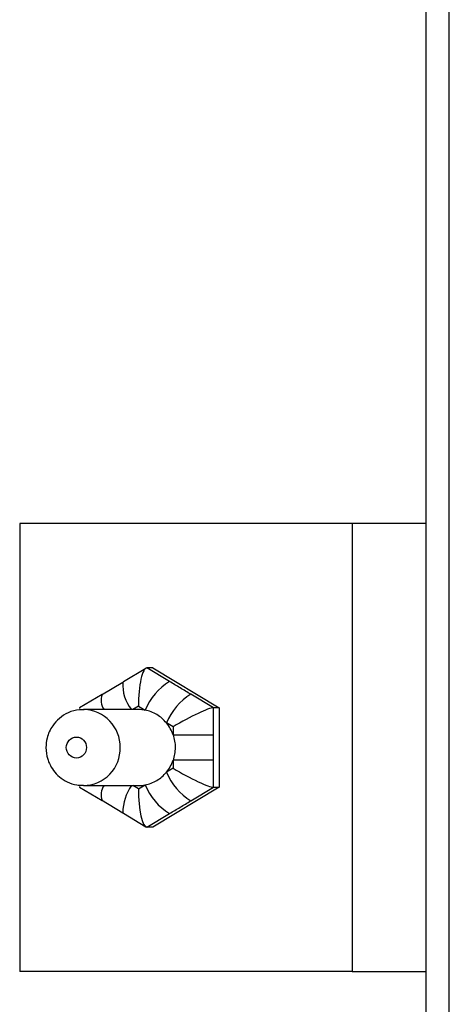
# Model space of a CAD drawing. Header units: inches. Extents: x 0.2 to 10.8, y 0.2 to 8.2.
# Tile 38 of 58: x 6.2888 to 6.3538, y 3.4824 to 3.6313. Entities that reach past the tile are written whole.
import ezdxf

# ---------------------------------------------------------------- set-up
doc = ezdxf.new("R2010")
doc.units = ezdxf.units.IN
doc.header["$MEASUREMENT"] = 0

msp = doc.modelspace()

# ---------------------------------------------------------------- linework, layer by layer
for p, q in [((6.353818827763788, 2.147989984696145), (6.353818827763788, 5.392781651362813)), ((6.350261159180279, 5.391731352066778), (6.350261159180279, 2.149040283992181)), ((6.288812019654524, 3.555115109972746), (6.288812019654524, 3.487406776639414)), ((6.339120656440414, 3.555115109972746), (6.288812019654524, 3.555115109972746)), ((6.339120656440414, 3.555115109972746), (6.339120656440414, 3.487406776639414)), ((6.350261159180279, 3.555115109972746), (6.339120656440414, 3.555115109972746)), ((6.307900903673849, 3.533237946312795), (6.304505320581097, 3.531208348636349)), ((6.311489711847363, 3.531246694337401), (6.30807274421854, 3.533289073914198)), ((6.308935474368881, 3.533289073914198), (6.30807274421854, 3.533289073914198)), ((6.308935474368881, 3.533289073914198), (6.318997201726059, 3.52727500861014)), ((6.304416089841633, 3.531120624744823), (6.301188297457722, 3.52919131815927)), ((6.301277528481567, 3.529279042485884), (6.297881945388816, 3.527249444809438)), ((6.301427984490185, 3.529317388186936), (6.301277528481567, 3.529279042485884)), ((6.318134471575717, 3.52727500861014), (6.314717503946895, 3.529317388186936)), ((6.306778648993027, 3.527515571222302), (6.305934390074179, 3.527010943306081)), ((6.306778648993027, 3.527515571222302), (6.307780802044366, 3.526916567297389)), ((6.318134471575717, 3.523190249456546), (6.318134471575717, 3.52727500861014)), ((6.318997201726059, 3.52727500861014), (6.318134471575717, 3.52727500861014)), ((6.318997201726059, 3.52727500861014), (6.318997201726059, 3.515246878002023)), ((6.306778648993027, 3.527010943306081), (6.298474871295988, 3.527010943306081)), ((6.31201074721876, 3.524388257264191), (6.311008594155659, 3.524987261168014)), ((6.31201074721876, 3.524388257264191), (6.31201074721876, 3.523190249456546)), ((6.31201074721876, 3.523190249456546), (6.318134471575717, 3.523190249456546)), ((6.31201074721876, 3.51813362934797), (6.311008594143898, 3.517534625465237)), ((6.318134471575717, 3.519331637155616), (6.31201074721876, 3.519331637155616)), ((6.31201074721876, 3.519331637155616), (6.31201074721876, 3.51813362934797)), ((6.318134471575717, 3.515246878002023), (6.318134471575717, 3.519331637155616)), ((6.297881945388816, 3.515272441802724), (6.301277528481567, 3.513242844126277)), ((6.298474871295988, 3.515510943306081), (6.298230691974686, 3.515516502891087)), ((6.298474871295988, 3.515510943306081), (6.306778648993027, 3.515510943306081)), ((6.306778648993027, 3.51500631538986), (6.30593439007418, 3.515510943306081)), ((6.306778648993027, 3.51500631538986), (6.307780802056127, 3.515605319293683)), ((6.318997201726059, 3.515246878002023), (6.308935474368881, 3.509232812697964)), ((6.314717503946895, 3.513204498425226), (6.318134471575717, 3.515246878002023)), ((6.318134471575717, 3.515246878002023), (6.318997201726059, 3.515246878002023)), ((6.301188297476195, 3.513330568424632), (6.304416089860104, 3.511401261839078)), ((6.301277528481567, 3.513242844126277), (6.301427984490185, 3.513204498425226)), ((6.304505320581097, 3.511313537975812), (6.307900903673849, 3.509283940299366)), ((6.30807274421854, 3.509232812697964), (6.311489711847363, 3.51127519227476)), ((6.308935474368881, 3.509232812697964), (6.30807274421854, 3.509232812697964)), ((6.339120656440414, 3.487406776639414), (6.288812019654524, 3.487406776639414)), ((6.339120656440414, 3.487406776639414), (6.350261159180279, 3.487406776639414))]:
    msp.add_line(p, q)
at = {"flags": 128}
for points in [[(6.304415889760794, 3.531120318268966), (6.304449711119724, 3.5311634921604), (6.304505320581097, 3.531208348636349)], [(6.304505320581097, 3.511313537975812), (6.304449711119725, 3.511358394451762), (6.304415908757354, 3.511401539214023)]]:
    msp.add_lwpolyline(points, dxfattribs=at)
for centre, radius, start, end in [((6.310300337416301, 3.530730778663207), 0.005897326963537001, 176.2126506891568, 219.1066845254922), ((6.316328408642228, 3.523348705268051), 0.009262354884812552, 121.4936859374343, 157.3438233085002), ((6.303610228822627, 3.528427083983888), 0.0024834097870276, 159.9365856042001, 214.7669937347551), ((6.319556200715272, 3.521419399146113), 0.009262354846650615, 121.4936858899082, 157.3438232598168), ((6.298370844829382, 3.521354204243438), 0.005658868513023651, 359.0556946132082, 88.28931939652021), ((6.306778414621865, 3.521640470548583), 0.005370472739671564, 79.2427766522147, 89.99749957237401), ((6.306522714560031, 3.521307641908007), 0.005801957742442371, 18.93395178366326, 39.36090074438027), ((6.298388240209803, 3.521152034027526), 0.005641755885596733, 270.8798308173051, 1.106114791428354), ((6.30652271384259, 3.521214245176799), 0.005801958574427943, 320.639100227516, 341.0660461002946), ((6.319556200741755, 3.521102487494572), 0.009262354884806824, 202.6561766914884, 238.506314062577), ((6.303610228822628, 3.514094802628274), 0.002483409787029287, 145.2330062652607, 200.0634143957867), ((6.311630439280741, 3.511367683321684), 0.007214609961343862, 144.9502525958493, 179.7311279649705), ((6.306778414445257, 3.520881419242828), 0.005370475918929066, 270.0025023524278, 280.757218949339), ((6.316328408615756, 3.519173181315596), 0.009262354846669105, 202.6561767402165, 238.5063141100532)]:
    msp.add_arc(centre, radius, start, end)
for centre, major_axis, ratio, start_param, end_param in [((6.30807274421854, 3.527515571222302), (0, 0.005773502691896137), 0.224143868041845, 0, 1.570796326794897), ((6.302840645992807, 3.524388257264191), (0.00498966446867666, -0.002830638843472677), 0.1135160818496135, 3.077283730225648, 3.205901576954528), ((6.313304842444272, 3.524388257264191), (0.00498966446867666, 0.002830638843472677), 0.1135160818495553, 0.1974904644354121, 1.768286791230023), ((6.313304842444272, 3.51813362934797), (0.004989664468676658, -0.002830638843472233), 0.1135160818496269, 4.514898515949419, 6.085694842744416), ((6.302840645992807, 3.51813362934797), (0.00498966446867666, 0.002830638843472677), 0.1135160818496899, 3.077283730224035, 3.205901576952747), ((6.30807274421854, 3.51500631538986), (0, 0.005773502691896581), 0.2241438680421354, 1.570796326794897, 3.141592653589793)]:
    msp.add_ellipse(centre, major_axis=major_axis, ratio=ratio, start_param=start_param, end_param=end_param)
for points, knots in [([(6.314717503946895, 3.529317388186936), (6.314179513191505, 3.529638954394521), (6.313638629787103, 3.529960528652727), (6.312562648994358, 3.530603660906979), (6.312027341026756, 3.530925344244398), (6.311489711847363, 3.531246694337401)], [0, 0, 0, 0, 0.5, 0.5, 1, 1, 1, 1]), ([(6.298546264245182, 3.526953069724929), (6.298319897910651, 3.52696969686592), (6.297503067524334, 3.527029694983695), (6.296180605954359, 3.526598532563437), (6.294797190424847, 3.525747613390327), (6.293859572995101, 3.524712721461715), (6.293268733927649, 3.523666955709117), (6.292868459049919, 3.52255539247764), (6.292811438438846, 3.521731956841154), (6.29277882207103, 3.521260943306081)], [0, 0, 0, 0, 0.07516002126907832, 0.2712107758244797, 0.4470052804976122, 0.6118804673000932, 0.7277456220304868, 0.8442677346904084, 1, 1, 1, 1]), ([(6.311008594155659, 3.524987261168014), (6.310595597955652, 3.525489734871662), (6.310099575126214, 3.525915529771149), (6.309011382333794, 3.526565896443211), (6.308407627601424, 3.526797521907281), (6.307780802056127, 3.526916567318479)], [0, 0, 0, 0, 0.5, 0.5, 1, 1, 1, 1]), ([(6.295867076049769, 3.521260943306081), (6.295867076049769, 3.522134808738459), (6.296552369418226, 3.522844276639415), (6.298240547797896, 3.522844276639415), (6.298925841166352, 3.522134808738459), (6.298925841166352, 3.521260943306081)], [0, 0, 0, 0, 0.5, 0.5, 1, 1, 1, 1]), ([(6.31201074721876, 3.523190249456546), (6.312224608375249, 3.52256863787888), (6.312333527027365, 3.521913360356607), (6.312331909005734, 3.520593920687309), (6.312224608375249, 3.519953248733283), (6.31201074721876, 3.519331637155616)], [0, 0, 0, 0, 0.5, 0.5, 1, 1, 1, 1]), ([(6.318134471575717, 3.519331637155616), (6.31813447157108, 3.519974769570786), (6.318131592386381, 3.520617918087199), (6.31813159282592, 3.521904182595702), (6.3181344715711, 3.52254754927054), (6.318134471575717, 3.523190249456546)], [0, 0, 0, 0, 0.5, 0.5, 1, 1, 1, 1]), ([(6.29277882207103, 3.521260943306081), (6.292829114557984, 3.520667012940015), (6.292900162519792, 3.519827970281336), (6.293361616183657, 3.518668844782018), (6.293916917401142, 3.517734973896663), (6.29482404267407, 3.51677387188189), (6.296016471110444, 3.516016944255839), (6.297202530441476, 3.515570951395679), (6.297970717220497, 3.515574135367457), (6.298231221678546, 3.515575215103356)], [0, 0, 0, 0, 0.203054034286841, 0.2868534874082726, 0.4265282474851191, 0.5744972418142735, 0.736540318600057, 0.9106565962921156, 0.9999999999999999, 0.9999999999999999, 0.9999999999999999, 0.9999999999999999]), ([(6.298925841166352, 3.521260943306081), (6.298925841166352, 3.520387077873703), (6.298240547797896, 3.519677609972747), (6.296552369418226, 3.519677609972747), (6.295867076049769, 3.520387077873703), (6.295867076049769, 3.521260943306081)], [0, 0, 0, 0, 0.5, 0.5, 1, 1, 1, 1]), ([(6.307780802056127, 3.515605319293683), (6.308407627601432, 3.515724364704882), (6.309011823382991, 3.515956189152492), (6.310099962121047, 3.516606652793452), (6.310595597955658, 3.517032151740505), (6.311008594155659, 3.517534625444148)], [0, 0, 0, 0, 0.5, 0.5, 1, 1, 1, 1]), ([(6.311489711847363, 3.51127519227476), (6.312027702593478, 3.511596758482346), (6.312562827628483, 3.511918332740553), (6.313638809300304, 3.512561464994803), (6.314179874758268, 3.512883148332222), (6.314717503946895, 3.513204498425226)], [0, 0, 0, 0, 0.5, 0.5, 1, 1, 1, 1])]:
    msp.add_open_spline(points, degree=3, knots=knots)

doc.saveas('drawing.dxf')
